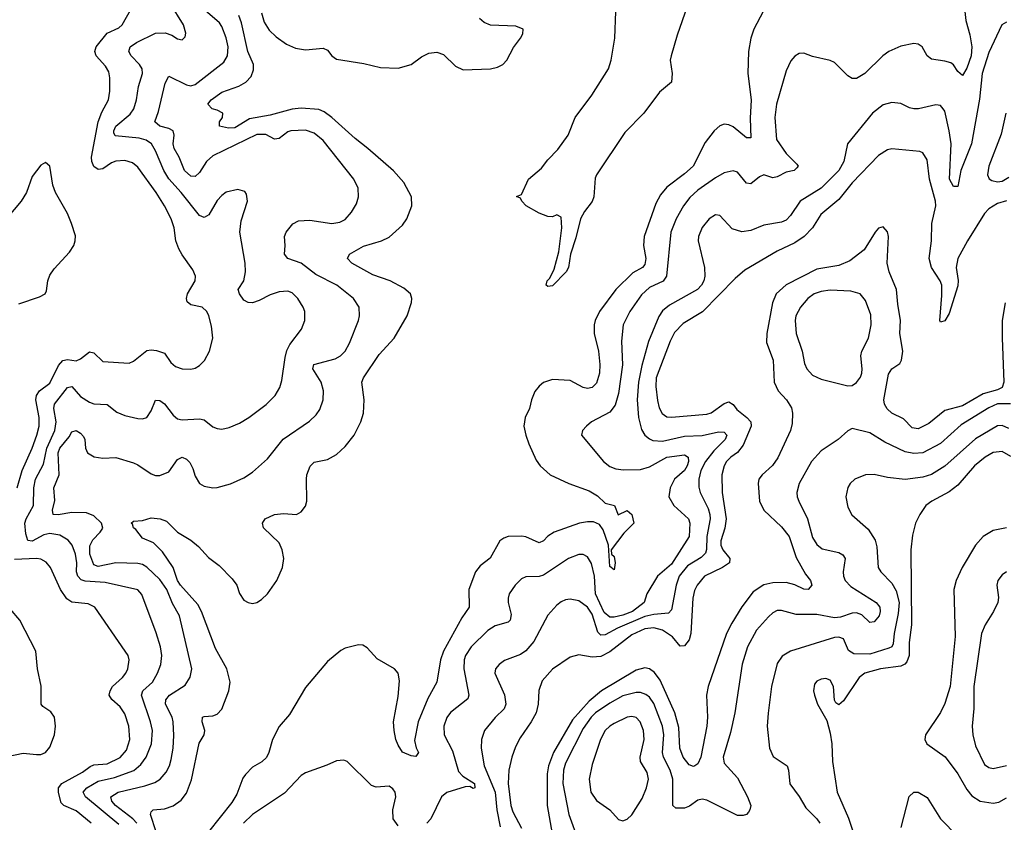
# Model space of a CAD drawing. Header units: inches. Extents: x 1682530 to 1839546, y 640742 to 791647.
# Tile 146 of 256: x 1732194 to 1736660, y 681814 to 685454. Entities that reach past the tile are written whole.
import ezdxf

# ---------------------------------------------------------------- set-up
doc = ezdxf.new("R2010")
doc.units = ezdxf.units.IN
doc.header["$MEASUREMENT"] = 0
doc.layers.add('B7638', color=7, linetype='Continuous')

msp = doc.modelspace()

# ---------------------------------------------------------------- linework, layer by layer
at = {"layer": 'B7638', "color": 5}
for points, elevation in [([(1732643.9, 681803.9), (1732491.9, 681930), (1732481.3, 681950), (1732498.6, 681970), (1732550, 682001.1), (1732623.6, 682016.4), (1732711.4, 682048.6), (1732743.8, 682076.2), (1732767.7, 682110), (1732790.9, 682170), (1732795.5, 682230), (1732787.3, 682270), (1732745.4, 682390), (1732752.5, 682410), (1732796.3, 682450), (1732819.2, 682490), (1732834.2, 682530), (1732838, 682570), (1732832.7, 682610), (1732812.7, 682672.7), (1732747, 682847), (1732730, 682868), (1732581.5, 682901.5), (1732490, 682906.9), (1732472.9, 682912.9), (1732456.9, 682930), (1732451.3, 682950), (1732453.5, 682990), (1732447.5, 683030), (1732431.1, 683071.1), (1732413.1, 683093.1), (1732375.3, 683115.3), (1732330, 683123.1), (1732302.5, 683117.5), (1732250, 683088.1), (1732231.2, 683091.2), (1732221.6, 683121.6), (1732216.5, 683170), (1732223, 683190), (1732256.2, 683250), (1732257, 683330), (1732264.8, 683370), (1732301.7, 683438.3), (1732317.2, 683510), (1732353.7, 683590), (1732358.9, 683630), (1732349.1, 683690), (1732352.1, 683710), (1732410, 683785.2), (1732430.6, 683790.6), (1732470, 683744.3), (1732510, 683718.9), (1732530, 683711), (1732590, 683709.2), (1732634.4, 683674.4), (1732670, 683658.5), (1732730, 683644.4), (1732750, 683643.6), (1732769.8, 683650.2), (1732790, 683679.5), (1732810, 683728.7), (1732830, 683727.3), (1732851.2, 683711.2), (1732890, 683660.2), (1732910, 683643.8), (1732930, 683638.6), (1733010, 683643.9), (1733030, 683638.5), (1733070, 683606.7), (1733090, 683599.1), (1733110, 683597.2), (1733144.2, 683604.2), (1733190, 683623.2), (1733233.7, 683650), (1733311.9, 683708.1), (1733352.8, 683750), (1733373.7, 683786.3), (1733383.3, 683816.7), (1733397.7, 683922.3), (1733406.1, 683953.9), (1733419.5, 683980.4), (1733471.6, 684050), (1733487.8, 684090), (1733487.8, 684130), (1733479.7, 684150), (1733456, 684190), (1733430, 684214.2), (1733410, 684222), (1733370, 684219.8), (1733330, 684206.6), (1733280.5, 684179.6), (1733250, 684169.9), (1733230, 684171.4), (1733210, 684181.6), (1733190.6, 684210), (1733185, 684230), (1733210.4, 684269.6), (1733218.1, 684310), (1733216, 684350), (1733192.4, 684490), (1733198.6, 684541.4), (1733226.6, 684630), (1733222.7, 684662.7), (1733214.5, 684674.5), (1733183.7, 684683.7), (1733130, 684671.5), (1733110, 684656.9), (1733090, 684633.6), (1733052, 684568), (1733030, 684556), (1733010, 684565.1), (1732926.7, 684670), (1732870, 684731.7), (1732846.9, 684770), (1732810, 684859.2), (1732791, 684891), (1732767.2, 684907.2), (1732736.2, 684916.2), (1732627.3, 684927.3), (1732621.2, 684941.2), (1732620.6, 684950), (1732629.9, 684970), (1732694.4, 685025.6), (1732711.6, 685050), (1732723.9, 685090), (1732732.2, 685150), (1732751.1, 685210), (1732749.2, 685230), (1732737.4, 685250), (1732698.9, 685290), (1732688.5, 685310), (1732694.6, 685330), (1732723.1, 685350), (1732810, 685392.7), (1732854, 685394), (1732883.5, 685383.5), (1732910, 685366.7), (1732930, 685362), (1732944.5, 685375.5), (1732947, 685393), (1732936.4, 685430), (1732875.4, 685530)], 760), ([(1735233.4, 685550), (1735176.1, 685383.9), (1735148.9, 685290), (1735144.9, 685270), (1735153.4, 685210), (1735150.4, 685170), (1735095.4, 685124.6), (1735024.9, 685030), (1734938.6, 684941.4), (1734810.4, 684750), (1734804.9, 684735.1), (1734798.8, 684650), (1734790.7, 684629.3), (1734755.5, 684584.5), (1734737.3, 684550), (1734716, 684464), (1734691.5, 684390), (1734682.6, 684330), (1734672.2, 684310), (1734610, 684247), (1734590, 684244), (1734582, 684250), (1734586.6, 684270), (1734598.8, 684281.2), (1734618.4, 684321.6), (1734639.8, 684400.2), (1734652.6, 684510), (1734650, 684558), (1734630, 684568.7), (1734610, 684559), (1734590, 684561.2), (1734550, 684576.2), (1734491.6, 684610), (1734471.8, 684630), (1734464.8, 684644.8), (1734448, 684652), (1734470, 684661), (1734501.5, 684730), (1734560.3, 684779.7), (1734590, 684817.8), (1734635.4, 684864.6), (1734682.4, 684930), (1734712.8, 685010), (1734788.4, 685111.6), (1734865, 685230), (1734876.8, 685270), (1734893.8, 685370), (1734897.3, 685490)], 680), ([(1732181.8, 683330), (1732204.4, 683410), (1732249.9, 683510), (1732272.1, 683570), (1732281.5, 683610), (1732282, 683650), (1732267.4, 683730), (1732269.9, 683750), (1732283.6, 683770), (1732330, 683806), (1732370, 683886), (1732390, 683907.5), (1732410, 683913), (1732450, 683906.2), (1732470, 683915), (1732510, 683946.7), (1732530, 683942.3), (1732570, 683903.9), (1732690, 683896.5), (1732710, 683905), (1732770, 683953.8), (1732790, 683957.2), (1732814, 683954), (1732850, 683942), (1732879.3, 683899.3), (1732901, 683880.9), (1732930, 683870.2), (1732970, 683868.3), (1732990, 683873.4), (1733010, 683885.5), (1733031.2, 683908.8), (1733054.2, 683950), (1733069, 684010), (1733063.7, 684063.7), (1733052.1, 684110), (1733042.6, 684130), (1733020.9, 684150), (1732970, 684161.1), (1732953.9, 684173.9), (1732949.8, 684190), (1732955.3, 684210), (1732989.8, 684270), (1732991, 684290), (1732979.3, 684319.3), (1732930, 684386.6), (1732914.8, 684414.8), (1732902.5, 684450), (1732894.1, 684510), (1732880.6, 684550), (1732850.5, 684610), (1732812.5, 684670), (1732730, 684784.5), (1732704.8, 684804.8), (1732670, 684814.6), (1732630, 684811.3), (1732610, 684804.2), (1732570, 684777.5), (1732550, 684773.7), (1732530, 684787.5), (1732520.6, 684810), (1732519.9, 684830), (1732549.3, 684990.7), (1732565.9, 685034.1), (1732596.5, 685090), (1732603, 685130), (1732602.9, 685190), (1732597.3, 685217.3), (1732582.4, 685242.4), (1732540.7, 685290), (1732534, 685310), (1732540.3, 685330), (1732590, 685392.7), (1732643.6, 685416.4), (1732659.1, 685430), (1732704.2, 685510)], 780), ([(1732725, 681810), (1732707, 681830), (1732628.6, 681890), (1732611.6, 681910), (1732607.3, 681930), (1732639.7, 681950), (1732761.1, 681978.9), (1732805.9, 681994.1), (1732830.8, 682010), (1732858.1, 682041.9), (1732872.5, 682070), (1732880.9, 682099.1), (1732889.9, 682150.1), (1732892.7, 682207.3), (1732889.4, 682270), (1732884.6, 682290), (1732855.3, 682350), (1732855.8, 682370), (1732872.5, 682390), (1732943.7, 682436.3), (1732967.5, 682472.5), (1732975, 682510), (1732918, 682750), (1732886.8, 682806.8), (1732861.2, 682870), (1732830, 682915), (1732770, 682971.5), (1732750, 682983.2), (1732730, 682988.3), (1732630, 682989.9), (1732550, 682973.2), (1732530, 682981.7), (1732511.7, 683030), (1732512, 683068), (1732524.9, 683095.1), (1732559.3, 683130), (1732570, 683148.5), (1732564.6, 683170), (1732530, 683203.9), (1732497.4, 683217.4), (1732430, 683218.8), (1732368, 683208), (1732345.1, 683210), (1732342.8, 683230), (1732353, 683273), (1732348.4, 683330), (1732373.1, 683390), (1732367.7, 683490), (1732375, 683510), (1732418.1, 683561.9), (1732430, 683584), (1732450, 683591.1), (1732470, 683579.3), (1732483.6, 683563.6), (1732489.3, 683550), (1732491.4, 683510), (1732501.7, 683490), (1732531.6, 683471.6), (1732570, 683465.7), (1732630, 683467.5), (1732710, 683444.1), (1732730, 683435.6), (1732790, 683394.7), (1732810, 683387.3), (1732830, 683387.1), (1732870, 683403.6), (1732910, 683459.6), (1732930, 683469.1), (1732950, 683460.2), (1732965.5, 683445.5), (1732979.1, 683419.1), (1732990, 683383), (1733010, 683350.4), (1733030, 683338), (1733070, 683330.3), (1733090, 683331.8), (1733150, 683348.9), (1733210, 683376.1), (1733250, 683401.5), (1733317.2, 683462.8), (1733388.2, 683551.8), (1733507.6, 683632.4), (1733538.2, 683661.8), (1733554.6, 683685.4), (1733569.8, 683730), (1733571.5, 683770), (1733561, 683810), (1733523.4, 683870), (1733528.5, 683890), (1733624, 683916), (1733648.7, 683930), (1733669.8, 683950), (1733690, 683987), (1733730.7, 684090), (1733735.5, 684110), (1733733.6, 684150), (1733707.7, 684190), (1733632.8, 684250), (1733537.5, 684297.5), (1733470, 684349.9), (1733409.6, 684370), (1733394.8, 684390), (1733398, 684430), (1733395.1, 684470), (1733403, 684490), (1733432.5, 684527.5), (1733458.7, 684541.3), (1733510, 684544.1), (1733610, 684528.7), (1733645.2, 684534.8), (1733670, 684548.1), (1733699.3, 684580.7), (1733721.6, 684618.4), (1733730.9, 684650), (1733728.6, 684690), (1733708.7, 684730), (1733570, 684905.3), (1733530, 684939.3), (1733490, 684952.7), (1733423.8, 684950), (1733410, 684945.4), (1733370, 684915.2), (1733350, 684912.1), (1733310, 684932.2), (1733270, 684932.5), (1733070, 684836.6), (1733041.5, 684810), (1733010, 684760.3), (1732990, 684741.8), (1732970, 684744.5), (1732941.2, 684770), (1732917.2, 684830), (1732894.4, 684870), (1732889.9, 684890.1), (1732894.8, 684930), (1732889.2, 684949.2), (1732870, 684959.9), (1732830, 684971.4), (1732806.5, 684990), (1732823.2, 685036.8), (1732853.9, 685166.1), (1732870, 685197.4), (1732950, 685157.6), (1732970, 685154), (1732990, 685159.2), (1733119.7, 685260.3), (1733136.4, 685290), (1733139, 685330), (1733130, 685371.1), (1733110, 685423.1), (1733099.3, 685439.3), (1733034.9, 685494.9)], 740), ([(1735566.7, 685490), (1735523.9, 685410), (1735510.2, 685370), (1735499.7, 685310), (1735496.8, 685210), (1735512.1, 685090), (1735507.6, 685007.6), (1735510, 684917.2), (1735490, 684918.5), (1735430, 684967.2), (1735410, 684977.2), (1735390, 684979.2), (1735370, 684972.2), (1735344.4, 684950), (1735303.8, 684896.2), (1735249.4, 684790), (1735210, 684754.4), (1735130, 684694.8), (1735100.5, 684659.5), (1735079.8, 684620.2), (1735026, 684470), (1735023.6, 684430), (1735034, 684370), (1735030, 684343.5), (1735018.6, 684330), (1734975.1, 684304.9), (1734897.3, 684230), (1734824.5, 684130), (1734804.1, 684090), (1734799.1, 684070), (1734799.1, 684030), (1734819.3, 683950), (1734825.6, 683890), (1734823.6, 683850), (1734810, 683805.8), (1734790, 683786.3), (1734770, 683781.3), (1734750, 683785), (1734690, 683817.8), (1734610, 683821.4), (1734570, 683808), (1734550, 683792.4), (1734530, 683767.1), (1734515, 683730), (1734505.8, 683690), (1734487.2, 683650), (1734481.2, 683610), (1734489.2, 683570), (1734503.9, 683530), (1734536.8, 683456.8), (1734554.6, 683430), (1734600.4, 683390), (1734684.9, 683350), (1734777.2, 683317.2), (1734814.8, 683294.8), (1734850, 683261.3), (1734891.3, 683250), (1734908.8, 683208.8), (1734950, 683228), (1734970, 683210.4), (1734979.5, 683170), (1734934.2, 683125.8), (1734877.3, 683050), (1734878.8, 683030), (1734890, 683018.8), (1734895.6, 682990), (1734890, 682959.3), (1734870, 682974), (1734865, 683070), (1734839.8, 683139.8), (1734823.7, 683163.7), (1734796.9, 683176.9), (1734770, 683177.2), (1734732.4, 683170), (1734617.4, 683130), (1734589.2, 683110.8), (1734570, 683089.8), (1734550, 683081.6), (1734490, 683109), (1734470, 683111.7), (1734410, 683109.8), (1734390, 683103.1), (1734371.8, 683090), (1734327.8, 683012.2), (1734282.7, 682977.3), (1734261.5, 682950), (1734231.4, 682870), (1734231.9, 682790), (1734198.9, 682741.1), (1734115.7, 682590), (1734102.5, 682550), (1734086.4, 682450), (1734045, 682375), (1734001.7, 682270), (1733984.9, 682184.9), (1733991.4, 682151.4), (1734003, 682130), (1733990, 682112.7), (1733970, 682115.4), (1733930, 682132.4), (1733910, 682163), (1733900.2, 682190), (1733891.9, 682230), (1733889.9, 682270), (1733910, 682384.7), (1733916.1, 682456.1), (1733911.1, 682490), (1733894, 682510), (1733815.3, 682555.3), (1733770, 682605.2), (1733750, 682617), (1733730, 682618.4), (1733670, 682604.2), (1733650, 682593.6), (1733590, 682543), (1733490, 682425.1), (1733417.8, 682302.2), (1733370, 682248.4), (1733339.8, 682190), (1733323.7, 682130), (1733312.5, 682107.5), (1733292.4, 682087.5), (1733250, 682063.4), (1733217.5, 682030), (1733206.5, 682013.5), (1733178.2, 681941.8), (1733156.4, 681903.6), (1733049.7, 681770.3)], 720), ([(1733290, 685484.9), (1733302.8, 685442.8), (1733325.4, 685405.4), (1733356.3, 685376.3), (1733403.2, 685343.2), (1733445.1, 685325.1), (1733490, 685317), (1733570, 685325), (1733590, 685314.9), (1733610, 685289.2), (1733630, 685275.2), (1733754.8, 685254.8), (1733830, 685236.8), (1733910, 685233.7), (1733969.8, 685250.1), (1734015.6, 685284.4), (1734050, 685302.4), (1734086.6, 685306.6), (1734115.8, 685295.8), (1734170, 685243), (1734206, 685226), (1734329.7, 685230.4), (1734361.7, 685238.3), (1734385.2, 685250), (1734403.7, 685270), (1734433.1, 685326.9), (1734466, 685370), (1734476, 685390), (1734477.2, 685410), (1734444.5, 685424.5), (1734330, 685428.5), (1734300.5, 685440.5), (1734279.5, 685459.5)], 720), ([(1736481.2, 685490), (1736485.4, 685450), (1736504.5, 685384.5), (1736512.8, 685330), (1736510.1, 685290), (1736490, 685233.7), (1736470, 685200.7), (1736450, 685218.9), (1736430, 685248.8), (1736417.4, 685257.4), (1736390, 685266), (1736330, 685274.4), (1736309.9, 685289.9), (1736288, 685330), (1736270, 685342.7), (1736250, 685346.2), (1736190, 685334.2), (1736135.8, 685310), (1736108.8, 685290), (1736027, 685210), (1735990, 685187.4), (1735970, 685187.2), (1735950, 685198.3), (1735890, 685258.9), (1735870, 685268.4), (1735790, 685286.9), (1735750, 685301.3), (1735730, 685299.7), (1735710, 685288), (1735692.5, 685267.5), (1735670, 685222), (1735627.4, 685070), (1735619.4, 685010), (1735626.4, 684910), (1735670, 684847.1), (1735718.7, 684798.7), (1735724.4, 684790), (1735718.5, 684781.5), (1735706.8, 684770), (1735670, 684761.8), (1735630, 684740.7), (1735610, 684736.8), (1735570, 684750.7), (1735550, 684741.2), (1735510, 684708.7), (1735490, 684712.4), (1735450, 684762.2), (1735430, 684768.6), (1735390, 684759.8), (1735350, 684737.1), (1735270, 684679.9), (1735233.4, 684646.6), (1735204.7, 684610), (1735171.2, 684550), (1735147.5, 684490), (1735128.3, 684290), (1735112.1, 684267.9), (1735050, 684239), (1735013.7, 684206.3), (1734960.8, 684130), (1734931.6, 684070), (1734924, 683996), (1734928.4, 683888.4), (1734910, 683758), (1734894.6, 683705.4), (1734870, 683673.3), (1734788, 683630), (1734764.9, 683610), (1734746.8, 683590), (1734742.8, 683570), (1734841.7, 683450), (1734870, 683427.9), (1734897.5, 683417.5), (1734932.8, 683412.8), (1735010, 683414.5), (1735050, 683426.4), (1735130, 683470.1), (1735210, 683480.4), (1735226.2, 683470), (1735227.9, 683450), (1735221.1, 683430), (1735208.8, 683410), (1735164.6, 683370), (1735144.6, 683330), (1735138.4, 683290), (1735160.7, 683250), (1735227.3, 683190), (1735233.4, 683170), (1735230.1, 683109.9), (1735150, 682984.1), (1735086.4, 682930), (1735038.7, 682850), (1735025.7, 682810), (1734974.1, 682770), (1734930, 682753), (1734890, 682744.2), (1734870, 682744.8), (1734845.2, 682765.2), (1734805.4, 682850), (1734800.5, 682930), (1734787.1, 682987.1), (1734770, 683018.4), (1734750, 683028.2), (1734730, 683028.2), (1734683.7, 683010), (1734570, 682935), (1734550, 682929.1), (1734490, 682927.5), (1734470, 682917.8), (1734441.2, 682890), (1734413.6, 682850), (1734408.8, 682830), (1734409.5, 682810), (1734423.6, 682756.4), (1734419.2, 682730), (1734410, 682722), (1734350, 682705.2), (1734316.7, 682683.3), (1734242, 682610), (1734215.8, 682570), (1734209.4, 682550), (1734208, 682510), (1734230.9, 682390), (1734226.7, 682373.3), (1734147.5, 682312.5), (1734131, 682289), (1734117.8, 682250), (1734118.7, 682210), (1734157.6, 682137.6), (1734184.7, 682044.7), (1734203.1, 682023.1), (1734257.4, 681990), (1734258, 681970), (1734250, 681966.6), (1734235.8, 681975.8), (1734214.3, 681974.3), (1734131, 681949), (1734106.6, 681930), (1734058.5, 681830), (1734040.2, 681810)], 740), ([(1732813.2, 681770), (1732787.6, 681850), (1732790, 681860.7), (1732799.3, 681870), (1732850, 681875.3), (1732890, 681889.4), (1732925.5, 681914.5), (1732950, 681945.5), (1732973.6, 682006.4), (1733007.7, 682172.3), (1733030.6, 682210), (1733033.2, 682230), (1733020.7, 682270), (1733022.6, 682290), (1733030, 682294.2), (1733070, 682296.6), (1733090, 682304.4), (1733110, 682326.4), (1733143, 682410), (1733147.7, 682450), (1733133.4, 682510), (1733082.6, 682602.6), (1733018.9, 682770), (1733001.7, 682801.7), (1732922.9, 682890), (1732909.9, 682910), (1732889.5, 682969.5), (1732840.8, 683040.8), (1732800.7, 683080.7), (1732750, 683102), (1732721.2, 683141.2), (1732709.8, 683150), (1732705.4, 683165.4), (1732699.3, 683170), (1732710, 683179.1), (1732750, 683182), (1732790, 683195.2), (1732831, 683190), (1732859.7, 683179.7), (1732910.1, 683130.1), (1732970, 683092.9), (1733005.1, 683065.1), (1733050, 683015.2), (1733097.9, 682977.9), (1733157.8, 682917.8), (1733178.4, 682890), (1733191.3, 682851.3), (1733210, 682820.8), (1733230, 682810.2), (1733250, 682806.7), (1733270, 682810.3), (1733290, 682823.6), (1733318.4, 682850), (1733360.7, 682910), (1733385.2, 682970), (1733391.3, 683010), (1733385, 683050), (1733370, 683082), (1733298.9, 683150), (1733294.3, 683170), (1733306.6, 683190), (1733349.9, 683210.1), (1733390, 683214), (1733449.7, 683210.3), (1733470, 683221.3), (1733490, 683248), (1733496, 683270), (1733494, 683370), (1733496.2, 683390), (1733510.6, 683429.4), (1733530, 683446.7), (1733590, 683459.2), (1733630, 683482.4), (1733670, 683517.8), (1733710.5, 683569.5), (1733741.2, 683630), (1733752.8, 683670), (1733756.4, 683730), (1733745.1, 683810), (1733753.1, 683830), (1733824.4, 683935.6), (1733892.7, 684010), (1733950.8, 684110), (1733971.2, 684171.2), (1733972.8, 684190), (1733966, 684210), (1733936.5, 684236.5), (1733873.6, 684270), (1733796.1, 684296.1), (1733699.7, 684350), (1733680.5, 684370), (1733689.6, 684390), (1733753.8, 684426.2), (1733834.5, 684450), (1733870, 684467.1), (1733930, 684522.2), (1733950, 684550.3), (1733972.2, 684610), (1733970.6, 684650.6), (1733935.9, 684715.9), (1733888.6, 684768.6), (1733772.9, 684870), (1733714.8, 684914.8), (1733610, 685010.4), (1733575.5, 685035.5), (1733550, 685046.4), (1733470, 685052), (1733430, 685048.1), (1733330, 685019.9), (1733235.4, 685004.6), (1733170, 684962.9), (1733141, 684961), (1733099.5, 684970), (1733099.7, 684990), (1733113, 685010), (1733115.1, 685030), (1733090, 685044), (1733067, 685050), (1733046.6, 685070), (1733061.5, 685090), (1733110, 685125.1), (1733187.7, 685152.3), (1733219.7, 685170), (1733244.2, 685195.8), (1733254.1, 685225.9), (1733254.3, 685250), (1733228.4, 685310), (1733199.2, 685439.2), (1733187.4, 685472.6)], 720), ([(1736670, 685442.2), (1736649.4, 685430.6), (1736590, 685305.4), (1736559.3, 685210), (1736547.2, 685092.8), (1736511.6, 684890), (1736463, 684770), (1736450, 684697.2), (1736430, 684696.9), (1736411, 684730), (1736419.7, 684890), (1736410.3, 684950.3), (1736390, 685038), (1736383, 685050), (1736370, 685064.2), (1736350, 685068), (1736271.3, 685048.7), (1736250, 685049.7), (1736230, 685053.7), (1736190, 685073.3), (1736150, 685078), (1736110, 685067), (1736062.4, 685030), (1735948.7, 684891.3), (1735932.7, 684810), (1735910.1, 684770), (1735830, 684689.9), (1735733.5, 684630), (1735690, 684565.1), (1735670, 684544.2), (1735650, 684535.2), (1735570, 684522.5), (1735510, 684497.2), (1735470, 684492.1), (1735425.5, 684505.5), (1735370, 684566), (1735350, 684568.2), (1735321.7, 684550), (1735290, 684511.3), (1735273.6, 684470), (1735271.5, 684450), (1735300.6, 684330), (1735301.6, 684290), (1735296.8, 684270), (1735287.1, 684250), (1735268.3, 684230), (1735140.6, 684159.4), (1735110, 684133.1), (1735092.6, 684107.4), (1735046.2, 683993.8), (1735015.1, 683884.9), (1735000.3, 683810), (1734994.7, 683730), (1735000.3, 683650), (1735014.6, 683594.6), (1735030.2, 683570), (1735050, 683553.1), (1735066, 683546), (1735110, 683541.6), (1735210, 683565.7), (1735290, 683567.5), (1735364.2, 683584.2), (1735390, 683582.8), (1735400.7, 683570), (1735394.3, 683550), (1735342.1, 683497.9), (1735303.9, 683450), (1735284.2, 683410), (1735274, 683370), (1735274.3, 683334.3), (1735280.4, 683310), (1735316.9, 683236.9), (1735324.7, 683210), (1735325.6, 683190), (1735310.4, 683110), (1735309.7, 683050.3), (1735305.3, 683034.7), (1735285.7, 683014.3), (1735222.8, 682977.2), (1735185.6, 682930), (1735171, 682890), (1735150, 682776.9), (1735137.4, 682762.6), (1735070, 682756.9), (1735030, 682747), (1734905.2, 682694.7), (1734850, 682664.7), (1734830, 682662.9), (1734815.9, 682675.9), (1734790, 682758.4), (1734770, 682789), (1734730, 682817.7), (1734690, 682825.3), (1734670, 682822.5), (1734650, 682814.4), (1734630, 682798.7), (1734590, 682753.5), (1734526.1, 682633.9), (1734490, 682590.8), (1734465.8, 682574.2), (1734392.9, 682547.1), (1734368.5, 682530), (1734352.2, 682510), (1734349.1, 682490), (1734392.2, 682392.2), (1734399.3, 682350), (1734391.7, 682328.3), (1734350, 682289.8), (1734302.7, 682230), (1734289, 682190), (1734287.2, 682150), (1734300.8, 682070), (1734350.1, 681950), (1734358.5, 681870), (1734373.3, 681793.3)], 760), ([(1736666.4, 685030), (1736645.4, 684934.6), (1736590.2, 684790), (1736583.2, 684750), (1736592, 684732), (1736604.1, 684724.1), (1736630, 684718.5), (1736650, 684721.1), (1736680.8, 684739.2)], 780), ([(1736670, 684632.3), (1736630, 684620.6), (1736590, 684595.7), (1736570, 684574.8), (1736492.5, 684450), (1736449.2, 684370), (1736441.2, 684330), (1736451.3, 684271.3), (1736450, 684246.3), (1736410, 684121), (1736390, 684087.8), (1736370, 684081.6), (1736367.3, 684090), (1736376.9, 684203.1), (1736376.4, 684250), (1736369, 684270), (1736329.9, 684330), (1736318.9, 684370), (1736329.2, 684450), (1736331.7, 684530), (1736348.8, 684610), (1736347.7, 684630), (1736320.1, 684730), (1736310, 684818), (1736291, 684850), (1736276.5, 684856.5), (1736150, 684867.7), (1736130, 684863.9), (1736090, 684838), (1735970, 684714.5), (1735910, 684638.6), (1735827.9, 684570), (1735790.8, 684510), (1735752.2, 684470), (1735710, 684441.4), (1735630, 684404.1), (1735482.4, 684317.6), (1735439.6, 684280.4), (1735291.7, 684128.3), (1735203.8, 684076.2), (1735164.2, 684035.8), (1735143.7, 683996.3), (1735080.8, 683830), (1735078.7, 683790), (1735086.3, 683726.3), (1735094.1, 683694.1), (1735108.1, 683668.1), (1735130, 683652.9), (1735150, 683650.9), (1735310, 683665), (1735330, 683670.8), (1735390, 683713.3), (1735410, 683720.5), (1735430, 683709.3), (1735446.4, 683686.4), (1735492.7, 683650), (1735510.1, 683630), (1735511.5, 683610), (1735476.1, 683523.9), (1735450, 683490.4), (1735418.9, 683470), (1735400.6, 683450), (1735389.6, 683430), (1735378.9, 683390), (1735380.1, 683310), (1735398.2, 683190), (1735392.9, 683147.1), (1735374.7, 683090), (1735374.1, 683070), (1735383.8, 683050), (1735415.5, 683010), (1735412.9, 682990), (1735382.2, 682970), (1735300.2, 682930), (1735266.7, 682890), (1735255.1, 682864.9), (1735246.6, 682830), (1735238.5, 682670), (1735230, 682641.5), (1735210, 682614.2), (1735190, 682612.4), (1735154.6, 682654.6), (1735110, 682685.8), (1735070, 682696.2), (1735030, 682691.5), (1734970, 682664.2), (1734870, 682587.6), (1734830, 682566.4), (1734790, 682562.2), (1734730, 682573.3), (1734690, 682563.5), (1734610, 682508.7), (1734564.3, 682455.7), (1734549, 682411), (1734545.4, 682350), (1734535.8, 682310), (1734514.4, 682270), (1734463.3, 682196.7), (1734443.2, 682156.8), (1734426.1, 682110), (1734413.2, 682050), (1734410.1, 681989.9), (1734420.9, 681890), (1734430, 681860.7), (1734470, 681787.7)], 780), ([(1732190, 684165.6), (1732283.3, 684196.7), (1732308.9, 684211.1), (1732315.6, 684224.5), (1732321.6, 684270), (1732330, 684295.3), (1732350, 684324.1), (1732419.9, 684400.1), (1732438.8, 684430), (1732445, 684450), (1732446.3, 684473.7), (1732428.3, 684530), (1732410, 684574), (1732356.5, 684670), (1732343.8, 684703.8), (1732329.7, 684789.7), (1732310, 684805.6), (1732290, 684793.7), (1732250, 684742), (1732224, 684670), (1732199.8, 684630), (1732063.5, 684470)], 820), ([(1736664.4, 684170), (1736650.6, 684089.4), (1736649.7, 684010.3), (1736658.6, 683810), (1736650, 683786.4), (1736630, 683775.4), (1736563.6, 683756.4), (1736470, 683702.2), (1736390, 683681.7), (1736317.4, 683622.6), (1736270, 683597.8), (1736242.5, 683602.5), (1736203.2, 683643.2), (1736150, 683669.2), (1736128.8, 683688.8), (1736117.3, 683710), (1736113.6, 683730), (1736134.1, 683845.9), (1736149.4, 683870.6), (1736186.1, 683893.9), (1736193.4, 683910), (1736199.7, 683950), (1736186.8, 684030), (1736189.9, 684090), (1736176.6, 684163.4), (1736171.4, 684230), (1736138.5, 684310), (1736129.1, 684350), (1736135, 684470), (1736130, 684491.8), (1736110, 684513.7), (1736090, 684508.3), (1736074.9, 684490), (1736024.7, 684410), (1735960, 684360), (1735910, 684339.4), (1735810, 684321.8), (1735670, 684251.5), (1735625.6, 684210), (1735609, 684170), (1735582.8, 684030), (1735582, 683990), (1735611.6, 683910), (1735615.9, 683810), (1735634.3, 683770), (1735672.8, 683730), (1735694.1, 683694.1), (1735698.6, 683670), (1735697.7, 683622.3), (1735691, 683590), (1735633.2, 683466.8), (1735608, 683432), (1735561.3, 683390), (1735547.3, 683370), (1735543.2, 683350), (1735550.2, 683270), (1735570, 683229.2), (1735650, 683154), (1735683.9, 683110), (1735715.5, 683015.5), (1735758.5, 682938.5), (1735780.3, 682910), (1735786.4, 682890), (1735770, 682869.8), (1735750, 682871.2), (1735710.6, 682890.6), (1735670, 682900.7), (1735610, 682899.9), (1735570, 682890.3), (1735521.5, 682858.5), (1735468.9, 682791.1), (1735423.4, 682716.6), (1735400.6, 682670), (1735317, 682430), (1735308.9, 682390), (1735313.8, 682290), (1735310.5, 682250), (1735283.3, 682110), (1735270, 682078.8), (1735256.5, 682070), (1735250, 682066.8), (1735230, 682075), (1735202.9, 682110), (1735188.6, 682150), (1735183.9, 682243.9), (1735165, 682310), (1735098.9, 682458.9), (1735073.4, 682493.4), (1735050, 682509.9), (1735030, 682514.5), (1734990, 682504.5), (1734833.1, 682410), (1734776.8, 682363.2), (1734701.1, 682278.9), (1734614.6, 682130), (1734593, 682070), (1734586.4, 682033.6), (1734586.6, 681890), (1734617.9, 681710)], 820), ([(1736688.4, 683711.6), (1736630, 683711.4), (1736590, 683693.5), (1736463.9, 683616.1), (1736370, 683531.1), (1736290, 683489.3), (1736250, 683485.8), (1736210, 683494.2), (1736117.8, 683537.8), (1736050, 683579.8), (1735970, 683599.5), (1735950, 683589.6), (1735906.7, 683550), (1735830, 683497.8), (1735785.6, 683450), (1735730.2, 683350), (1735719.3, 683310), (1735720.7, 683290), (1735728.3, 683270), (1735767.3, 683190), (1735790, 683105.7), (1735810, 683074), (1735834.6, 683054.6), (1735910, 683036.8), (1735927.3, 683027.3), (1735938.3, 683010), (1735929.5, 682950), (1735930.1, 682930), (1735937.6, 682910), (1735963.7, 682883.7), (1736079.5, 682810), (1736095.9, 682790), (1736096.8, 682770), (1736091.9, 682750), (1736070, 682723.5), (1736050, 682720.5), (1736014.3, 682754.3), (1735990, 682763.1), (1735970, 682761.6), (1735916.5, 682743.5), (1735890, 682741.2), (1735810, 682756.4), (1735716.4, 682756.4), (1735650, 682774.4), (1735630, 682774.6), (1735610, 682764.2), (1735590, 682746.4), (1735535.4, 682684.6), (1735495.9, 682610), (1735471.1, 682531.1), (1735438.2, 682310), (1735418.3, 682221.7), (1735384.7, 682110), (1735390, 682082.4), (1735450, 682015.3), (1735495.8, 681930), (1735510.2, 681890), (1735506.5, 681870), (1735499.8, 681860.2), (1735490.1, 681849.9), (1735475, 681845), (1735450, 681845.4), (1735310, 681914), (1735290, 681918.5), (1735270, 681914.2), (1735232.5, 681887.5), (1735210, 681878.1), (1735170, 681878.2), (1735155.8, 681890), (1735155.8, 682010), (1735144.3, 682050), (1735113.9, 682110), (1735109, 682130), (1735115.3, 682210), (1735109.9, 682250), (1735070, 682352.2), (1735050, 682381.1), (1735033.8, 682393.8), (1735010, 682402), (1734990, 682401.9), (1734930, 682387.1), (1734870, 682354.4), (1734806.1, 682310), (1734785.5, 682290), (1734750, 682239.9), (1734670, 682082), (1734660.9, 682050), (1734657.8, 681990), (1734684, 681850), (1734727.9, 681727.9)], 840), ([(1736680.4, 683600.4), (1736650, 683613.3), (1736630, 683611.1), (1736530, 683552.7), (1736390, 683428.6), (1736330, 683391.6), (1736290, 683379.6), (1736210, 683368.6), (1736130, 683377.3), (1736070, 683390.7), (1736030, 683389.8), (1735982.4, 683370), (1735960.3, 683350), (1735950, 683332.3), (1735941.7, 683290), (1735950, 683242.8), (1735968.4, 683208.4), (1736043, 683143), (1736074, 683094), (1736082.5, 683062.5), (1736088.2, 682970), (1736099.7, 682950), (1736150, 682898.6), (1736170, 682863.8), (1736183.5, 682810), (1736178.7, 682761.3), (1736160.6, 682670), (1736156.2, 682623.8), (1736150.4, 682609.6), (1736136.8, 682603.2), (1736050, 682577.1), (1735977.5, 682577.5), (1735952.6, 682592.6), (1735930, 682645.3), (1735910, 682654), (1735890, 682652.7), (1735690.7, 682589.3), (1735652.8, 682567.1), (1735630, 682534), (1735603.5, 682430), (1735588.4, 682308.4), (1735584.9, 682250), (1735595.2, 682150), (1735612.2, 682112.2), (1735674.9, 682070), (1735681.7, 682050), (1735687.7, 681987.7), (1735730, 681930.4), (1735760, 681880), (1735810.2, 681830), (1735823, 681810)], 860), ([(1736690, 683472.3), (1736650, 683495.5), (1736610, 683490.5), (1736574, 683470), (1736525.1, 683430), (1736450, 683342.4), (1736410, 683313.2), (1736331.5, 683270), (1736304.7, 683250), (1736276.2, 683210), (1736257.8, 683170), (1736243.5, 683116.5), (1736236.3, 683050), (1736238.4, 682710), (1736228.9, 682630), (1736228.3, 682570), (1736218.1, 682541.9), (1736208.9, 682531.1), (1736190, 682521.7), (1736099.1, 682510), (1736026.7, 682490), (1736001.6, 682470), (1735930, 682364.5), (1735910, 682346), (1735896, 682356), (1735890, 682368), (1735886, 682430), (1735870, 682458.4), (1735850, 682465.6), (1735830, 682462.4), (1735810, 682453.6), (1735799, 682441), (1735794, 682410), (1735798.7, 682390), (1735812.7, 682350), (1735855.6, 682275.6), (1735870, 682218), (1735878.5, 682170), (1735881.2, 682090), (1735901.2, 681950), (1735953.1, 681833.2), (1735993.4, 681713.4)], 880), ([(1736670, 683149.8), (1736610, 683136.8), (1736563.9, 683110), (1736530, 683070.9), (1736468.8, 682970), (1736441.6, 682910), (1736430.9, 682870), (1736437.2, 682657.2), (1736414.4, 682430), (1736390, 682353.3), (1736370, 682311.3), (1736302.7, 682210), (1736300.2, 682190), (1736308.2, 682170), (1736391.5, 682111.5), (1736450, 682033.2), (1736490, 681962.2), (1736513.4, 681933.4), (1736550, 681909.5), (1736610, 681900.6), (1736634.6, 681905.4), (1736670, 681925.4)], 920), ([(1732517.2, 681810), (1732450, 681865.9), (1732393.5, 681890), (1732382.1, 681902.1), (1732369.2, 681949.2), (1732369.5, 681970), (1732384.5, 681990), (1732478.6, 682041.4), (1732513.6, 682066.4), (1732530, 682074), (1732590, 682079.4), (1732650, 682108.5), (1732678.5, 682141.4), (1732693, 682190), (1732689.3, 682250), (1732670, 682305.7), (1732650, 682338), (1732610.9, 682370.9), (1732599.5, 682390), (1732603.8, 682410), (1732615.3, 682430), (1732660.3, 682470), (1732675.8, 682490), (1732684.2, 682510), (1732689.7, 682550), (1732685.1, 682570), (1732672.8, 682590), (1732533.8, 682790), (1732504.3, 682804.3), (1732430, 682812.2), (1732407.1, 682827.1), (1732378.1, 682870), (1732333.5, 682970), (1732313.7, 682993.7), (1732290, 683006.8), (1732269.9, 683009.9), (1732170, 683006.4)], 780), ([(1736670, 682949.6), (1736650, 682935.6), (1736630.4, 682910), (1736626, 682890), (1736633.7, 682833.7), (1736630.2, 682810), (1736611.3, 682770), (1736572.9, 682710), (1736556.1, 682670), (1736521.7, 682430), (1736521.7, 682330), (1736514.7, 682250), (1736517.4, 682210), (1736530, 682160.4), (1736570, 682076.5), (1736590, 682062.2), (1736610, 682057.5), (1736670, 682070.9)], 940), ([(1732129.9, 682110.1), (1732210, 682127.5), (1732270, 682120.7), (1732290, 682122), (1732310, 682130.2), (1732330, 682154.9), (1732351.6, 682210), (1732355.5, 682250), (1732351.2, 682290), (1732335, 682315), (1732298.6, 682338.6), (1732291, 682350), (1732291.3, 682431.3), (1732274.2, 682510), (1732266.5, 682590), (1732194.5, 682730), (1732150, 682782.4)], 820), ([(1733910, 681798), (1733887.9, 681830), (1733886, 681870), (1733899.8, 681930), (1733896.5, 681950), (1733886.3, 681966.3), (1733870, 681977.2), (1733810, 681974), (1733790, 681981.3), (1733679.3, 682090), (1733664.1, 682095.9), (1733630, 682092), (1733587.4, 682072.6), (1733490, 682038.7), (1733470, 682025.6), (1733394.2, 681945.8), (1733250, 681849.8), (1733208.4, 681810)], 740), ([(1736192.9, 681790), (1736228.9, 681931.1), (1736249.5, 681950.5), (1736270, 681950.6), (1736310, 681926.6), (1736370, 681829), (1736449.8, 681749.8)], 880)]:
    msp.add_lwpolyline(points, dxfattribs=dict(at, elevation=elevation))
for points, elevation in [([(1735870, 684227.7), (1735830, 684221.3), (1735798, 684210), (1735769.3, 684190), (1735735, 684150), (1735713.8, 684110), (1735711, 684090), (1735716.1, 684030), (1735743.2, 683950), (1735753.9, 683893.9), (1735763.6, 683870), (1735790, 683841.5), (1735830, 683822.8), (1735950, 683792.7), (1735970, 683794.9), (1735990, 683808.2), (1736007.7, 683832.3), (1736013.6, 683850), (1736015.9, 683870), (1736009.8, 683930), (1736014.3, 683950), (1736044.3, 684010), (1736056.5, 684070), (1736054.9, 684114.9), (1736030, 684180.9), (1736007, 684210), (1735963.2, 684223.2)], 840), ([(1734970, 682294.5), (1734950, 682290.5), (1734890, 682261.4), (1734870.1, 682249.9), (1734849.4, 682230), (1734828.1, 682190), (1734790, 682076.2), (1734777.3, 682010), (1734784.4, 681950), (1734810, 681912.8), (1734870.4, 681870), (1734910, 681827.3), (1734930, 681820.5), (1734950, 681828), (1734970, 681848), (1735017.6, 681922.4), (1735037.5, 681970), (1735045.9, 682010), (1735040.5, 682040.5), (1735009.9, 682090), (1735008.3, 682110), (1735026.8, 682190), (1735023, 682230), (1735008, 682270), (1734990, 682289.8)], 860)]:
    msp.add_lwpolyline(points, close=True, dxfattribs=dict(at, elevation=elevation))

doc.saveas('drawing.dxf')
